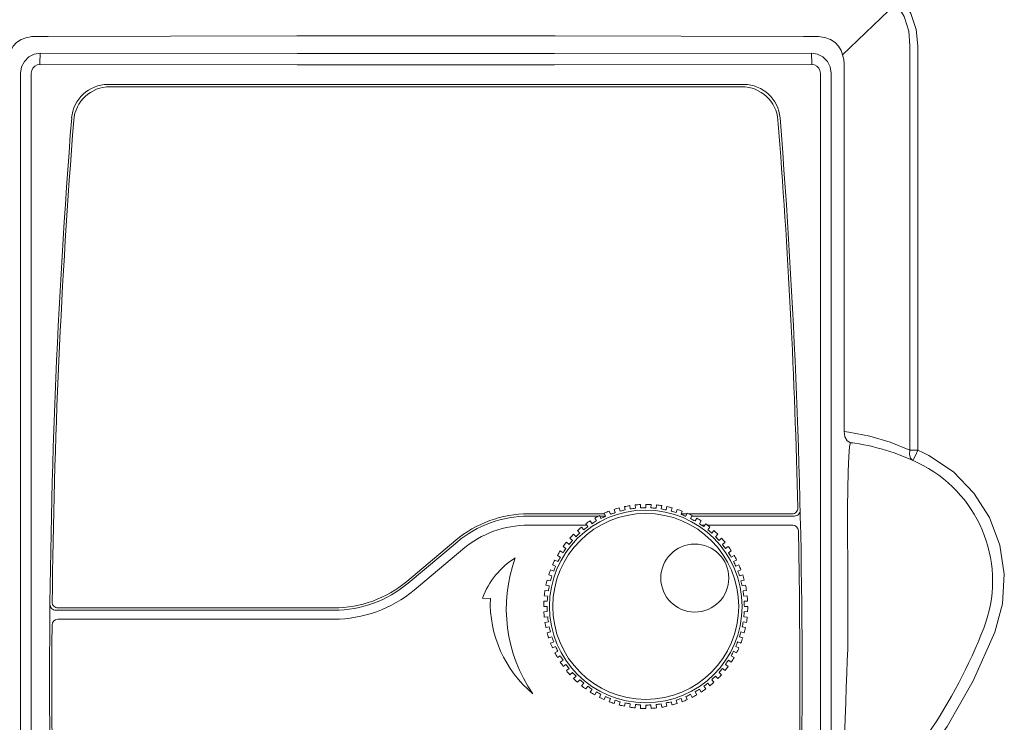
# Model space of a CAD drawing. Header units: millimetres. Extents: x -473 to 23648, y -382 to 1866.
# Tile 249 of 256: x 12032 to 12119, y 569 to 631. Entities that reach past the tile are written whole.
import ezdxf

# ---------------------------------------------------------------- set-up
doc = ezdxf.new("R2010")
doc.units = ezdxf.units.MM
doc.header["$LTSCALE"] = 80
doc.layers.get('0').update_dxf_attribs({"linetype": 'CONTINUOUS'})

msp = doc.modelspace()

# ---------------------------------------------------------------- linework, layer by layer
at = {"color": 0, "linetype": 'Continuous', "lineweight": 0}
for p, q in [((12104.566, 627.788), (12109.296, 632.322)), ((12110.491, 628.581), (12110.491, 592.929)), ((12111.219, 628.581), (12111.219, 592.929)), ((12056.46, 627.921), (12033.798, 627.94)), ((12032.038, 626.181), (12032.038, 520.181)), ((12032.988, 626.181), (12032.988, 520.181)), ((12102.607, 520.181), (12102.607, 626.181)), ((12103.558, 520.181), (12103.558, 626.182)), ((12095.857, 625.181), (12039.738, 625.181)), ((12095.673, 624.981), (12039.923, 624.981)), ((12104.712, 624.258), (12104.712, 594.576)), ((12104.712, 594.576), (12104.908, 594.555)), ((12104.908, 594.555), (12105.105, 594.528)), ((12105.105, 594.528), (12106.975, 594.161)), ((12105.19, 593.243), (12105.272, 593.584)), ((12110.491, 592.929), (12111.219, 592.929)), ((12111.219, 592.929), (12111.705, 592.697)), ((12111.705, 592.697), (12112.183, 592.453)), ((12086.727, 588.136), (12086.743, 587.837)), ((12087.198, 587.849), (12087.198, 588.149)), ((12087.669, 588.136), (12087.653, 587.837)), ((12083.537, 587.319), (12076.858, 587.319)), ((12083.659, 587.097), (12083.537, 587.371)), ((12083.973, 587.551), (12084.08, 587.271)), ((12084.209, 587.319), (12084.08, 587.319)), ((12084.509, 587.423), (12084.417, 587.708)), ((12084.868, 587.842), (12084.946, 587.552)), ((12085.389, 587.659), (12085.327, 587.952)), ((12085.79, 588.038), (12085.837, 587.742)), ((12086.288, 587.801), (12086.257, 588.099)), ((12088.107, 587.801), (12088.139, 588.099)), ((12088.606, 588.038), (12088.559, 587.742)), ((12089.007, 587.659), (12089.069, 587.952)), ((12089.527, 587.842), (12089.45, 587.552)), ((12089.886, 587.423), (12089.979, 587.708)), ((12090.423, 587.551), (12090.316, 587.271)), ((12090.858, 587.319), (12090.316, 587.319)), ((12090.736, 587.097), (12090.858, 587.371)), ((12100.121, 587.319), (12090.971, 587.319)), ((12083.022, 587.119), (12076.858, 587.119)), ((12082.084, 586.187), (12081.908, 586.43)), ((12082.296, 586.697), (12082.46, 586.445)), ((12082.848, 586.683), (12082.698, 586.943)), ((12083.112, 587.168), (12083.248, 586.9)), ((12083.659, 587.119), (12083.137, 587.119)), ((12090.736, 587.119), (12090.685, 587.119)), ((12091.284, 587.168), (12091.148, 586.9)), ((12100.326, 587.119), (12091.259, 587.119)), ((12091.548, 586.683), (12091.698, 586.943)), ((12092.1, 586.697), (12091.936, 586.445)), ((12092.312, 586.187), (12092.488, 586.43)), ((12081.988, 586.319), (12076.858, 586.319)), ((12081.376, 585.614), (12081.176, 585.837)), ((12081.534, 586.143), (12081.723, 585.91)), ((12092.407, 586.319), (12092.124, 586.319)), ((12100.165, 586.319), (12092.632, 586.319)), ((12092.862, 586.143), (12092.673, 585.91)), ((12093.019, 585.614), (12093.22, 585.837)), ((12070.43, 584.98), (12066.115, 581.359)), ((12070.559, 584.826), (12066.244, 581.205)), ((12080.204, 584.813), (12080.437, 584.624)), ((12080.733, 584.97), (12080.51, 585.171)), ((12080.834, 585.513), (12081.046, 585.301)), ((12093.562, 585.513), (12093.35, 585.301)), ((12093.663, 584.97), (12093.886, 585.171)), ((12094.192, 584.813), (12093.959, 584.624)), ((12071.073, 584.213), (12066.758, 580.593)), ((12079.65, 584.05), (12079.901, 583.887)), ((12080.159, 584.262), (12079.917, 584.439)), ((12094.236, 584.262), (12094.479, 584.439)), ((12094.746, 584.05), (12094.494, 583.887)), ((12079.179, 583.235), (12079.446, 583.098)), ((12079.663, 583.499), (12079.404, 583.649)), ((12094.732, 583.499), (12094.992, 583.649)), ((12095.217, 583.235), (12094.95, 583.098)), ((12105.025, 575.392), (12105.025, 583.481)), ((12078.796, 582.374), (12079.076, 582.266)), ((12079.25, 582.687), (12078.976, 582.809)), ((12095.146, 582.687), (12095.42, 582.809)), ((12095.6, 582.374), (12095.32, 582.266)), ((12078.505, 581.478), (12078.794, 581.4)), ((12078.924, 581.837), (12078.638, 581.93)), ((12095.472, 581.837), (12095.757, 581.93)), ((12095.891, 581.478), (12095.601, 581.4)), ((12078.309, 580.557), (12078.605, 580.51)), ((12078.688, 580.958), (12078.395, 581.02)), ((12095.708, 580.958), (12096.001, 581.02)), ((12096.087, 580.557), (12095.791, 580.51)), ((12078.21, 579.62), (12078.51, 579.604)), ((12078.546, 580.058), (12078.247, 580.089)), ((12095.85, 580.058), (12096.149, 580.089)), ((12096.186, 579.62), (12095.886, 579.604)), ((12059.687, 578.819), (12035.13, 578.819)), ((12059.687, 579.019), (12035.332, 579.019)), ((12078.498, 579.149), (12078.198, 579.149)), ((12078.21, 578.678), (12078.51, 578.693)), ((12096.186, 578.678), (12095.886, 578.693)), ((12095.898, 579.149), (12096.198, 579.149)), ((12118.686, 579.39), (12118.003, 576.884)), ((12059.687, 578.019), (12035.314, 578.019)), ((12078.546, 578.239), (12078.247, 578.208)), ((12078.309, 577.741), (12078.605, 577.788)), ((12096.087, 577.741), (12095.791, 577.788)), ((12095.85, 578.239), (12096.149, 578.208)), ((12078.688, 577.34), (12078.395, 577.277)), ((12078.505, 576.819), (12078.794, 576.897)), ((12095.891, 576.819), (12095.601, 576.897)), ((12095.708, 577.34), (12096.001, 577.277)), ((12078.924, 576.46), (12078.638, 576.368)), ((12078.796, 575.923), (12079.076, 576.031)), ((12095.6, 575.923), (12095.32, 576.031)), ((12095.472, 576.46), (12095.757, 576.368)), ((12079.25, 575.61), (12078.976, 575.488)), ((12079.179, 575.063), (12079.446, 575.199)), ((12095.217, 575.063), (12094.95, 575.199)), ((12095.146, 575.61), (12095.42, 575.488)), ((12079.663, 574.799), (12079.404, 574.649)), ((12079.65, 574.247), (12079.901, 574.41)), ((12094.746, 574.247), (12094.494, 574.41)), ((12094.732, 574.799), (12094.992, 574.649)), ((12080.159, 574.035), (12079.917, 573.859)), ((12080.204, 573.485), (12080.437, 573.674)), ((12094.192, 573.485), (12093.959, 573.674)), ((12094.236, 574.035), (12094.479, 573.859)), ((12080.733, 573.327), (12080.51, 573.127)), ((12093.663, 573.327), (12093.886, 573.127))]:
    msp.add_line(p, q, dxfattribs=at)
at = {"linetype": 'Continuous', "lineweight": 0}
for p, q in [((12080.834, 572.785), (12081.046, 572.997)), ((12081.376, 572.683), (12081.176, 572.46)), ((12093.019, 572.683), (12093.22, 572.46)), ((12093.562, 572.785), (12093.35, 572.997)), ((12081.534, 572.154), (12081.723, 572.388)), ((12082.084, 572.11), (12081.908, 571.868)), ((12082.296, 571.601), (12082.46, 571.852)), ((12092.1, 571.601), (12091.936, 571.852)), ((12092.312, 572.11), (12092.488, 571.868)), ((12092.862, 572.154), (12092.673, 572.388)), ((12082.848, 571.614), (12082.698, 571.354)), ((12083.112, 571.13), (12083.248, 571.397)), ((12083.659, 571.201), (12083.537, 570.927)), ((12083.973, 570.746), (12084.08, 571.027)), ((12084.509, 570.875), (12084.417, 570.589)), ((12089.886, 570.875), (12089.979, 570.589)), ((12090.423, 570.746), (12090.316, 571.027)), ((12090.736, 571.201), (12090.858, 570.927)), ((12091.284, 571.13), (12091.148, 571.397)), ((12091.548, 571.614), (12091.698, 571.354)), ((12084.868, 570.455), (12084.946, 570.745)), ((12085.389, 570.639), (12085.327, 570.345)), ((12085.79, 570.26), (12085.837, 570.556)), ((12086.288, 570.496), (12086.257, 570.198)), ((12086.727, 570.161), (12086.743, 570.461)), ((12087.198, 570.449), (12087.198, 570.149)), ((12087.669, 570.161), (12087.653, 570.461)), ((12088.107, 570.496), (12088.139, 570.198)), ((12088.606, 570.26), (12088.559, 570.556)), ((12089.007, 570.639), (12089.069, 570.345)), ((12089.527, 570.455), (12089.45, 570.745))]:
    msp.add_line(p, q, dxfattribs=at)
at = {"color": 0, "linetype": 'Continuous', "lineweight": 0}
for points in [[(12109.839, 632.725), (12110.601, 631.449), (12111.067, 630.034), (12111.219, 628.581)], [(12109.296, 632.322), (12109.992, 631.176), (12110.398, 629.894), (12110.491, 628.581)], [(12031.029, 627.788), (12031.167, 628.19), (12031.384, 628.548), (12031.687, 628.87), (12032.096, 629.143), (12032.605, 629.319)], [(12032.605, 629.319), (12032.802, 629.367), (12032.99, 629.398), (12033.166, 629.415), (12033.33, 629.421)], [(12033.33, 629.421), (12033.89, 629.422), (12034.467, 629.421)], [(12034.467, 629.421), (12045.274, 629.447), (12056.403, 629.462), (12067.798, 629.467)], [(12067.798, 629.467), (12079.193, 629.462), (12090.322, 629.447), (12101.129, 629.421)], [(12101.129, 629.421), (12101.684, 629.422), (12102.266, 629.421)], [(12102.266, 629.421), (12102.442, 629.414), (12102.617, 629.396), (12102.798, 629.366), (12102.991, 629.319)], [(12102.991, 629.319), (12103.5, 629.143), (12103.909, 628.87), (12104.212, 628.548), (12104.429, 628.19), (12104.566, 627.788)], [(12033.798, 627.94), (12033.254, 627.854), (12032.763, 627.605), (12032.374, 627.215), (12032.124, 626.725), (12032.038, 626.181)], [(12033.75, 626.941), (12033.754, 627.317), (12033.764, 627.638), (12033.78, 627.857), (12033.798, 627.94)], [(12101.798, 627.94), (12079.135, 627.921), (12056.46, 627.921)], [(12103.558, 626.182), (12103.472, 626.725), (12103.222, 627.215), (12102.832, 627.605), (12102.342, 627.854), (12101.798, 627.94)], [(12101.846, 626.941), (12101.842, 627.317), (12101.832, 627.638), (12101.816, 627.857), (12101.798, 627.94)], [(12104.566, 627.788), (12104.664, 627.391), (12104.7, 626.993)], [(12033.75, 626.941), (12033.515, 626.904), (12033.302, 626.796), (12033.134, 626.628), (12033.026, 626.416), (12032.988, 626.181)], [(12101.846, 626.941), (12079.151, 626.922), (12056.445, 626.922), (12033.75, 626.941)], [(12102.607, 626.181), (12102.57, 626.416), (12102.462, 626.628), (12102.294, 626.796), (12102.081, 626.904), (12101.846, 626.941)], [(12104.7, 626.993), (12104.713, 625.656), (12104.712, 624.258)], [(12104.712, 594.576), (12104.768, 594.109), (12104.97, 593.751), (12105.272, 593.584)], [(12105.272, 593.584), (12105.458, 593.564), (12105.645, 593.539)], [(12106.975, 594.161), (12108.779, 593.623), (12110.491, 592.929)], [(12105.025, 583.481), (12105.002, 584.84), (12104.991, 586.312), (12104.995, 587.875), (12105.015, 589.479), (12105.055, 591.035), (12105.115, 592.369), (12105.19, 593.243)], [(12110.491, 592.929), (12110.456, 592.537), (12110.551, 592.215), (12110.757, 592.021)], [(12111.219, 592.929), (12111.002, 592.47), (12110.833, 592.137), (12110.757, 592.021)], [(12112.183, 592.453), (12114.339, 591.011), (12116.154, 589.151), (12117.535, 586.977), (12118.443, 584.557), (12118.835, 581.986), (12118.686, 579.39)], [(12118.003, 576.884), (12116.077, 572.575), (12113.779, 568.561), (12111.219, 564.946)], [(12104.632, 560.806), (12104.626, 562.353), (12104.649, 564.175), (12104.688, 565.964), (12104.736, 567.659), (12104.788, 569.236), (12104.84, 570.69), (12104.89, 572.026), (12104.939, 573.251), (12104.984, 574.369), (12105.025, 575.392)]]:
    msp.add_lwpolyline(points, dxfattribs=at)
for centre, radius in [((12087.198, 579.149), 8.5), ((12087.198, 579.149), 8.2), ((12091.528, 581.649), 3)]:
    msp.add_circle(centre, radius, dxfattribs=at)
for centre, radius, start, end in [((12039.738, 621.981), 3.2, 90, 175.46434), ((12039.923, 621.781), 3.2, 90, 175.48143), ((12095.673, 621.781), 3.2, 4.51857, 90), ((12095.857, 621.981), 3.2, 4.53566, 90), ((12657.398, 572.984), 622.8, 175.46434, 184.474232), ((12657.398, 572.984), 622.6, 175.481431, 179.39807), ((11478.198, 572.984), 622.6, 1.366484, 4.518569), ((11478.198, 572.984), 622.8, 355.525768, 4.53566), ((12102.933, 575.037), 18.7, 62.14417, 81.66216), ((12106.298, 581.402), 11.5, 338.81335, 62.14671), ((12087.198, 579.149), 9, 93, 96), ((12087.198, 579.149), 9, 87, 90), ((12076.858, 577.319), 10, 90, 130), ((12087.198, 579.149), 9, 111, 114), ((12087.198, 579.149), 8.7, 108, 111), ((12087.198, 579.149), 9, 105, 108), ((12087.198, 579.149), 8.7, 102, 105), ((12087.198, 579.149), 9, 99, 102), ((12087.198, 579.149), 8.7, 96, 99), ((12087.198, 579.149), 8.7, 90, 93), ((12087.198, 579.149), 8.7, 84, 87), ((12087.198, 579.149), 9, 81, 84), ((12087.198, 579.149), 8.7, 78, 81), ((12087.198, 579.149), 9, 75, 78), ((12087.198, 579.149), 8.7, 72, 75), ((12087.198, 579.149), 9, 69, 72), ((12087.198, 579.149), 8.7, 66, 69), ((12087.198, 579.149), 9, 63, 66), ((12100.121, 587.819), 0.5, 270, 1.36648), ((12100.326, 587.619), 0.5, 270, 1.34763), ((12076.858, 577.319), 9.8, 90, 130), ((12087.198, 579.149), 9, 123, 126), ((12087.198, 579.149), 8.7, 120, 123), ((12087.198, 579.149), 9, 117, 120), ((12087.198, 579.149), 8.7, 114, 117), ((12087.198, 579.149), 8.7, 60, 63), ((12087.198, 579.149), 9, 57, 60), ((12087.198, 579.149), 8.7, 54, 57), ((12087.198, 579.149), 9, 51, 54), ((12076.858, 577.319), 9, 90, 130), ((12087.198, 579.149), 8.7, 132, 135), ((12087.198, 579.149), 9, 129, 132), ((12087.198, 579.149), 8.7, 126, 129), ((12087.198, 579.149), 8.7, 48, 51), ((12087.198, 579.149), 9, 45, 48), ((11478.198, 572.984), 622.6, 355.525768, 1.182237), ((12100.165, 585.819), 0.5, 1.18224, 90), ((12087.198, 579.149), 9, 141, 144), ((12087.198, 579.149), 8.7, 138, 141), ((12087.198, 579.149), 9, 135, 138), ((12087.198, 579.149), 8.7, 42, 45), ((12087.198, 579.149), 9, 39, 42), ((12087.198, 579.149), 9, 147, 150), ((12087.198, 579.149), 8.7, 144, 147), ((12087.198, 579.149), 8.7, 36, 39), ((12087.198, 579.149), 9, 33, 36), ((12087.198, 579.149), 8.7, 30, 33), ((12087.198, 579.149), 9, 153, 156), ((12087.198, 579.149), 8.7, 150, 153), ((12087.198, 579.149), 8.7, 24, 27), ((12087.198, 579.149), 9, 27, 30), ((12087.198, 579.149), 9, 159, 162), ((12087.198, 579.149), 8.7, 156, 159), ((12087.198, 579.149), 8.7, 18, 21), ((12087.198, 579.149), 9, 21, 24), ((12059.687, 589.019), 10, 270, 310), ((12059.687, 589.019), 10.2, 270, 310), ((12087.198, 579.149), 9, 165, 168), ((12087.198, 579.149), 8.7, 162, 165), ((12087.198, 579.149), 8.7, 12, 15), ((12087.198, 579.149), 9, 15, 18), ((12059.687, 589.019), 11, 270, 310), ((12087.198, 579.149), 9, 171, 174), ((12087.198, 579.149), 8.7, 168, 171), ((12087.198, 579.149), 8.7, 6, 9), ((12087.198, 579.149), 9, 9, 12), ((12035.332, 579.519), 0.5, 179.39807, 270), ((12087.198, 579.149), 9, 177, 180), ((12087.198, 579.149), 8.7, 174, 177), ((12087.198, 579.149), 8.7, 0, 3), ((12087.198, 579.149), 9, 3, 6), ((12035.13, 579.319), 0.5, 179.41668, 270), ((12087.198, 579.149), 9, 183, 186), ((12087.198, 579.149), 8.7, 180, 183), ((12087.198, 579.149), 8.7, 354, 357), ((12087.198, 579.149), 9, 357, 0), ((12035.314, 577.519), 0.5, 90, 179.58228), ((12087.198, 579.149), 9, 189, 192), ((12087.198, 579.149), 8.7, 186, 189), ((12087.198, 579.149), 8.7, 348, 351), ((12087.198, 579.149), 9, 351, 354), ((12657.398, 572.984), 622.6, 179.582278, 184.474232), ((12087.198, 579.149), 8.7, 192, 195), ((12087.198, 579.149), 8.7, 342, 345), ((12087.198, 579.149), 9, 345, 348), ((12074.13, 593.871), 46, 312.34989, 338.81335), ((12087.198, 579.149), 9, 195, 198), ((12087.198, 579.149), 8.7, 198, 201), ((12087.198, 579.149), 8.7, 336, 339), ((12087.198, 579.149), 9, 339, 342), ((12087.198, 579.149), 9, 201, 204), ((12087.198, 579.149), 8.7, 204, 207), ((12087.198, 579.149), 8.7, 330, 333), ((12087.198, 579.149), 9, 333, 336), ((12087.198, 579.149), 9, 207, 210), ((12087.198, 579.149), 9, 213, 216), ((12087.198, 579.149), 8.7, 210, 213), ((12087.198, 579.149), 8.7, 324, 327), ((12087.198, 579.149), 9, 327, 330), ((12087.198, 579.149), 8.7, 216, 219), ((12087.198, 579.149), 9, 219, 222), ((12087.198, 579.149), 8.7, 318, 321), ((12087.198, 579.149), 9, 321, 324), ((12087.198, 579.149), 8.7, 222, 225)]:
    msp.add_arc(centre, radius, start, end, dxfattribs=at)
at = {"linetype": 'Continuous', "lineweight": 0}
for radius, start, end in [(9, 225, 228), (8.7, 228, 231), (8.7, 312, 315), (9, 315, 318), (9, 231, 234), (8.7, 234, 237), (8.7, 300, 303), (9, 303, 306), (8.7, 306, 309), (9, 309, 312), (9, 237, 240), (8.7, 240, 243), (9, 243, 246), (8.7, 246, 249), (8.7, 252, 255), (8.7, 288, 291), (9, 291, 294), (8.7, 294, 297), (9, 297, 300), (9, 249, 252), (9, 255, 258), (8.7, 258, 261), (9, 261, 264), (8.7, 264, 267), (9, 267, 270), (8.7, 270, 273), (9, 273, 276), (8.7, 276, 279), (9, 279, 282), (8.7, 282, 285), (9, 285, 288)]:
    msp.add_arc((12087.198, 579.149), radius, start, end, dxfattribs=at)
at = {"lineweight": 0}
msp.add_open_spline([(12077.235, 571.45), (12074.812, 574.959), (12074.234, 579.422), (12075.681, 583.432), (12075.681, 583.432), (12074.358, 582.599), (12073.346, 581.352), (12072.801, 579.886), (12072.801, 579.886), (12072.801, 579.886), (12073.489, 579.844), (12073.489, 579.844), (12073.489, 579.844), (12073.373, 576.617), (12074.756, 573.519), (12077.235, 571.45)], degree=3, knots=[0, 0, 0, 0, 0.25, 0.25, 0.25, 0.25, 0.5, 0.5, 0.5, 0.5, 0.75, 0.75, 0.75, 0.75, 1, 1, 1, 1], dxfattribs=at)

doc.saveas('drawing.dxf')
